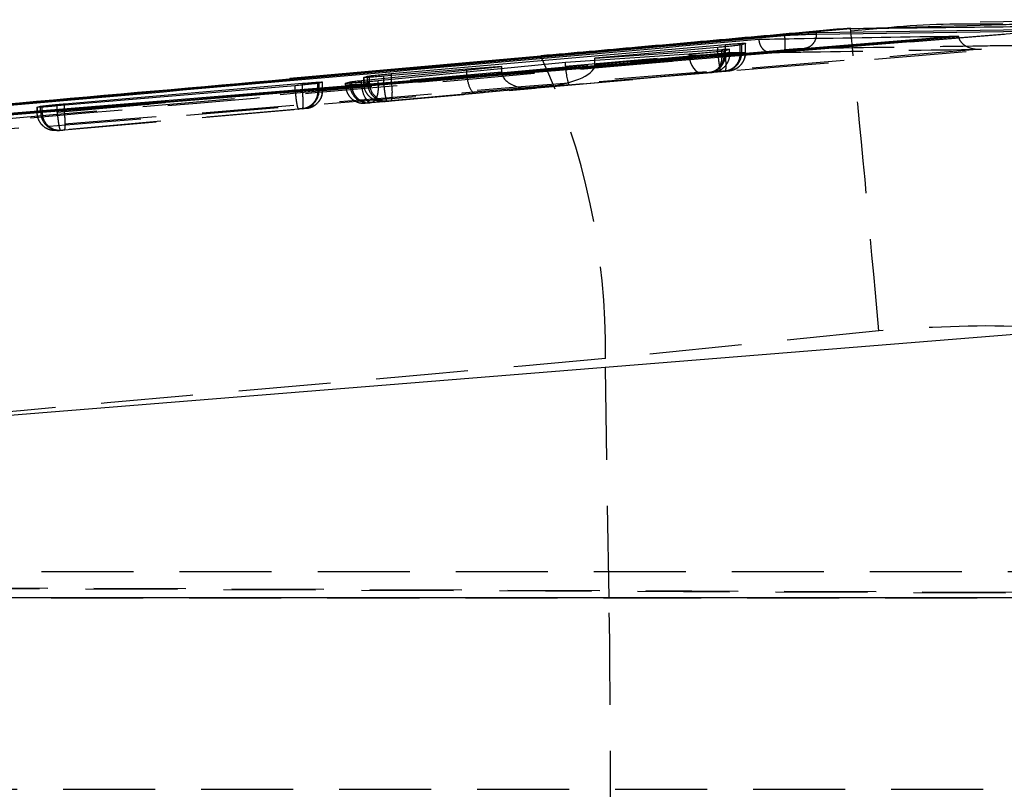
# Model space of a CAD drawing. Extents: x 29 to 402, y 25 to 290.
# Tile 6 of 24: x 200 to 214, y 61 to 72. Entities that reach past the tile are written whole.
import ezdxf

# ---------------------------------------------------------------- set-up
doc = ezdxf.new("R2010")
doc.units = 0
doc.linetypes.add('HIDDEN', pattern=[1.905, 1.27, -0.635])
doc.layers.get('0').update_dxf_attribs({"linetype": 'CONTINUOUS'})

msp = doc.modelspace()

# ---------------------------------------------------------------- linework, layer by layer
at = {"color": 7, "linetype": 'HIDDEN'}
for p, q in [((212.309549, 71.489037), (211.747194, 71.437096)), ((209.911915, 71.130741), (209.911915, 71.214027)), ((210.017266, 71.136446), (210.017266, 71.223662)), ((210.220354, 71.135575), (210.220354, 71.246062)), ((210.241343, 71.135891), (210.241343, 71.250124)), ((210.293497, 71.140808), (210.293497, 71.269607)), ((210.294592, 71.140816), (210.294592, 71.270216)), ((196.883528, 69.817394), (213.908794, 71.201621)), ((210.017266, 71.136446), (205.408781, 70.726818)), ((207.809883, 70.955775), (209.514814, 71.106664)), ((209.967586, 71.118421), (208.214472, 70.963249)), ((208.215194, 70.979879), (209.911923, 71.13069)), ((209.514814, 71.106664), (209.514814, 71.119935)), ((209.911923, 71.13069), (209.911915, 71.130741)), ((209.967586, 71.118421), (209.967586, 71.160878)), ((209.967586, 71.118302), (209.967586, 71.118421)), ((209.997828, 71.11445), (209.997828, 71.164706)), ((209.997828, 71.11445), (209.997835, 71.114365)), ((210.01641, 71.11466), (210.01641, 71.168268)), ((210.01641, 71.11466), (210.073958, 71.120091)), ((210.017348, 71.136402), (210.017266, 71.136446)), ((210.073958, 71.120091), (210.073958, 71.188879)), ((210.073958, 71.120073), (210.073958, 71.120091)), ((210.074964, 71.120047), (210.074964, 71.189271)), ((210.220354, 71.13556), (210.220354, 71.135575)), ((210.241343, 71.135891), (210.293497, 71.140814)), ((207.809883, 70.955775), (207.809883, 71.005812)), ((208.215194, 70.979879), (208.215194, 71.032943)), ((206.931024, 70.87379), (204.996164, 70.701224)), ((205.078645, 70.721563), (205.078645, 70.816594)), ((205.223119, 70.700029), (207.811053, 70.93085)), ((205.303325, 70.721085), (205.303325, 70.816664)), ((205.408717, 70.47781), (210.016879, 70.8874)), ((205.408781, 70.726818), (205.408781, 70.825758)), ((206.447358, 70.835388), (206.447358, 70.915312)), ((206.447358, 70.835388), (206.930986, 70.878188)), ((206.930986, 70.878188), (206.930986, 70.919325)), ((209.956559, 70.881699), (207.474458, 70.66108)), ((207.474458, 70.66108), (209.82712, 70.86932)), ((209.699939, 70.857656), (207.864667, 70.695222)), ((209.789532, 70.86564), (209.786768, 70.865387)), ((209.846961, 70.871061), (209.789532, 70.86564)), ((210.01445, 70.88687), (210.010941, 70.886551)), ((210.066559, 70.891789), (210.01445, 70.88687)), ((204.078055, 70.611615), (204.078055, 70.685871)), ((204.180292, 70.617014), (204.180292, 70.694975)), ((204.391191, 70.616518), (204.391191, 70.717233)), ((204.407616, 70.616765), (204.407616, 70.720206)), ((204.456526, 70.621376), (204.456526, 70.735779)), ((204.457617, 70.621384), (204.457617, 70.736264)), ((204.774479, 70.692871), (204.774479, 70.718672)), ((204.774483, 70.692853), (204.774479, 70.692871)), ((204.836088, 70.698669), (204.774483, 70.692853)), ((204.836088, 70.698669), (204.836088, 70.719812)), ((204.860112, 70.699046), (204.860112, 70.721292)), ((204.860112, 70.699046), (204.860112, 70.69903)), ((204.996164, 70.701224), (204.996164, 70.731339)), ((205.025456, 70.798865), (205.025456, 70.716662)), ((205.026491, 70.716648), (205.026491, 70.79935)), ((205.078645, 70.721563), (205.026491, 70.71664)), ((205.105572, 70.721965), (205.105572, 70.801437)), ((207.864667, 70.695222), (205.127197, 70.451064)), ((205.222903, 70.700099), (205.222903, 70.751244)), ((205.222903, 70.700099), (205.223119, 70.700029)), ((205.303325, 70.721085), (205.303362, 70.721065)), ((200.793597, 70.319617), (204.078055, 70.611553)), ((204.180292, 70.617014), (200.895755, 70.325072)), ((204.078055, 70.611553), (204.078055, 70.611615)), ((204.180373, 70.616974), (204.180292, 70.617014)), ((204.391191, 70.61649), (204.391191, 70.616518)), ((204.407616, 70.616765), (204.456526, 70.621382)), ((205.135739, 70.452207), (207.39037, 70.653292)), ((206.572874, 70.580944), (205.347879, 70.472062)), ((207.39037, 70.653292), (206.572874, 70.580944)), ((200.565579, 70.319805), (200.565579, 70.40145)), ((200.587774, 70.320141), (200.587774, 70.404973)), ((200.793455, 70.319624), (200.793455, 70.40594)), ((200.895755, 70.325072), (200.895755, 70.414659)), ((205.04577, 70.443849), (205.107274, 70.449654)), ((205.111301, 70.45002), (205.088875, 70.449555)), ((205.107274, 70.449654), (205.111301, 70.45002)), ((205.297752, 70.467633), (205.349843, 70.472551)), ((205.349843, 70.472551), (205.354231, 70.472949)), ((200.515642, 70.387261), (200.515642, 70.315209)), ((200.516673, 70.315196), (200.516673, 70.387642)), ((200.565579, 70.319805), (200.516677, 70.315189)), ((200.793455, 70.319624), (200.793597, 70.319617)), ((204.122766, 70.362567), (200.83805, 70.07061)), ((200.895588, 70.076046), (204.17993, 70.367971)), ((200.895755, 70.325072), (200.89574, 70.325056)), ((204.180776, 70.36775), (204.1779, 70.367487)), ((204.229588, 70.372357), (204.180776, 70.36775)), ((200.787938, 70.066182), (200.836765, 70.070791)), ((212.134021, 67.303323), (208.359527, 66.918277)), ((208.411316, 63.618794), (208.359527, 66.918277)), ((218.994076, 63.975001), (178.516416, 63.975001)), ((178.322929, 63.841569), (223.013128, 63.645868)), ((233.050505, 63.606657), (179.44794, 63.841567)), ((183.567374, 63.618794), (208.411316, 63.618794)), ((208.411316, 63.618794), (217.188383, 63.618794)), ((178.014188, 60.975001), (223.013128, 60.975001))]:
    msp.add_line(p, q, dxfattribs=at)
at = {"color": 7, "linetype": 'CONTINUOUS'}
for p, q in [((215.376238, 71.517878), (212.573769, 71.290612)), ((217.087979, 71.59645), (213.533575, 71.564324)), ((213.233652, 71.37052), (184.864449, 69.050853)), ((210.831242, 71.386023), (185.8627, 69.145529)), ((207.4542, 71.089528), (211.743409, 71.474126)), ((210.831242, 71.379704), (210.831242, 71.386056)), ((214.425812, 71.460951), (211.272712, 71.416879)), ((211.272712, 71.398574), (211.272712, 71.416878)), ((212.573769, 71.290612), (213.866743, 71.395868)), ((213.234427, 71.364139), (213.233652, 71.37052)), ((205.408781, 70.852039), (210.017266, 71.253426)), ((209.911915, 71.214027), (208.215194, 71.06774)), ((210.241343, 71.250124), (210.220354, 71.246062)), ((210.293497, 71.269607), (210.241343, 71.250124)), ((210.292886, 71.270216), (210.293497, 71.269607)), ((207.467246, 71.091128), (204.0067, 70.784307)), ((207.46957, 71.092407), (207.4542, 71.089528)), ((209.514814, 71.119935), (207.809883, 71.005812)), ((208.215194, 71.06774), (209.967586, 71.185926)), ((210.01641, 71.168268), (209.997828, 71.164706)), ((210.073958, 71.188879), (210.01641, 71.168268)), ((204.996164, 70.756853), (206.930986, 70.948351)), ((207.809883, 71.005812), (205.222903, 70.751244)), ((206.930986, 70.948351), (206.447358, 70.915312)), ((206.930986, 70.919325), (206.930986, 70.948351)), ((208.215194, 71.032943), (208.215194, 71.06774)), ((205.026491, 70.79935), (205.078645, 70.816594)), ((205.078645, 70.816594), (205.105572, 70.821182)), ((206.447358, 70.915312), (205.303325, 70.816664)), ((204.078066, 70.685872), (200.793455, 70.40594)), ((200.895755, 70.43529), (204.180292, 70.718357)), ((204.407616, 70.720206), (204.391191, 70.717233)), ((204.456526, 70.735779), (204.407616, 70.720206)), ((204.455911, 70.736264), (204.456526, 70.735779)), ((204.774479, 70.718672), (204.836088, 70.737995)), ((204.836088, 70.737995), (204.860112, 70.742009)), ((204.860112, 70.721292), (204.860112, 70.742009)), ((200.516673, 70.387642), (200.565579, 70.40145)), ((200.565579, 70.40145), (200.587774, 70.404973)), ((181.839428, 64.656014), (215.054716, 67.342875)), ((215.236115, 63.615508), (181.64135, 63.615508))]:
    msp.add_line(p, q, dxfattribs=at)
at = {"color": 8, "linetype": 'CONTINUOUS'}
for p, q in [((194.832596, 69.954732), (210.831242, 71.379737)), ((211.272712, 71.398574), (214.354361, 71.442698)), ((211.743625, 71.47592), (211.743409, 71.474126)), ((210.017266, 71.223662), (210.017266, 71.253426)), ((203.995238, 70.779568), (207.4542, 71.089528)), ((209.967586, 71.160878), (209.967586, 71.185926)), ((205.105572, 70.801437), (205.105572, 70.821182)), ((205.408781, 70.825758), (205.408781, 70.852039)), ((204.180292, 70.694975), (204.180292, 70.718357)), ((204.836088, 70.719812), (204.836088, 70.737995)), ((204.996164, 70.731339), (204.996164, 70.756853)), ((200.895755, 70.414659), (200.895755, 70.43529))]:
    msp.add_line(p, q, dxfattribs=at)
at = {"color": 7, "linetype": 'CONTINUOUS', "flags": 128}
for points in [[(211.743409, 71.474126), (213.534685, 71.521306), (213.84501, 71.52948)], [(212.573769, 71.290612), (211.895602, 71.235417), (205.472885, 70.712624), (196.841853, 70.010084)]]:
    msp.add_lwpolyline(points, dxfattribs=at)
at = {"color": 7, "linetype": 'HIDDEN', "flags": 128}
for points in [[(209.514814, 71.106664), (209.520745, 71.056226), (209.533172, 71.007871), (209.551568, 70.963598), (209.575186, 70.925237), (209.603036, 70.894372), (209.633979, 70.872278), (209.666731, 70.859868), (209.699939, 70.857656)], [(210.072281, 71.120047), (210.067744, 71.119976), (210.057067, 71.119796), (210.022877, 71.119223), (209.967631, 71.118303), (209.967586, 71.118302), (209.967586, 71.118302)], [(205.135739, 70.452207), (205.111953, 70.455191), (205.08823, 70.468131), (205.065536, 70.490502), (205.044786, 70.521401), (205.026819, 70.559575), (205.012365, 70.603482), (205.002005, 70.651343), (204.996164, 70.701224)]]:
    msp.add_lwpolyline(points, dxfattribs=at)
at = {"color": 7, "linetype": 'HIDDEN'}
for centre, radius, start, end in [((-249.071455, 26.256688), 463.02842, 5.08584356, 5.60442325), ((198.838078, 67.070167), 9.522661, 359.0860664, 24.9853212), ((209.766484, 71.114242), 0.249926, 300.8223244, 0.0957787), ((209.991623, 71.135427), 0.24972, 287.0794775, 0.1064127), ((205.085714, 70.698348), 0.249626, 179.926378, 274.9547918), ((205.328274, 70.721246), 0.249629, 179.9272311, 274.9567183), ((205.346689, 70.714077), 0.241247, 178.1264319, 271.7914375), ((204.70081, 70.602494), 0.718804, 350.0109348, 9.9599212), ((204.158257, 70.616091), 0.24936, 275.1812398, 0.1548478), ((200.815207, 70.319487), 0.249629, 179.927187, 274.9541963), ((200.830314, 70.313541), 0.24263, 178.4412232, 272.378277), ((38.893672, 60.975001), 169.538259, 359.10648868, 0.89351132)]:
    msp.add_arc(centre, radius, start, end, dxfattribs=at)
for centre, major_axis, ratio, start_param, end_param in [((209.715493, 71.110045), (0.302094, 0.004633), 0.000084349, 5.919566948, 6.28499724), ((209.940807, 71.13131), (0.3017, 0.004598), 0.000083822, 5.897563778, 6.30930322), ((207.452317, 70.910098), (0.762149, 0.067601), 0.326737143, 4.712463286, 6.22557503), ((208.045551, 70.962209), (0.049247, 0.246375), 0.935436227, 1.781313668, 1.881085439), ((207.884348, 70.948498), (0.326608, 0.071024), 0.743263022, 6.056904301, 6.122941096), ((206.869914, 70.858209), (0.42205, 0.035069), 0.590296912, 3.092583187, 3.142979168), ((206.550729, 70.829961), (-0.022086, 0.249022), 0.412280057, 1.563010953, 3.142160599), ((207.167045, 70.884505), (0.049665, 0.246274), 0.93706401, 1.782771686, 1.800332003), ((207.368227, 70.902309), (0.436664, 0.038795), 0.570276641, 3.100451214, 4.712436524), ((207.842523, 70.944239), (-0.022125, 0.249019), 0.130248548, 1.613016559, 3.142190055), ((205.133939, 70.70301), (0.298996, 0.004357), 0.000080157, 2.728298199, 3.213207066), ((205.13919, 70.703476), (0.304492, 0.004846), 0.000087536, 2.059771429, 2.730117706), ((205.375989, 70.72586), (0.298475, 0.004311), 0.000079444, 2.704518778, 3.252759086), ((204.102312, 70.611761), (0.306551, 0.005029), 0.000090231, 5.942022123, 6.128794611), ((200.86375, 70.324175), (0.299321, 0.004386), 0.000080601, 2.744027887, 3.190247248)]:
    msp.add_ellipse(centre, major_axis=major_axis, ratio=ratio, start_param=start_param, end_param=end_param, dxfattribs=at)
at = {"color": 7, "linetype": 'CONTINUOUS'}
for points, knots in [([(211.743409, 71.474126), (212.446171, 71.482917), (213.658415, 71.498082), (214.86791, 71.51202), (215.376238, 71.517878)], [0, 0, 0, 0, 0.579718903, 1, 1, 1, 1]), ([(213.844853, 71.535123), (213.357152, 71.537156), (212.844447, 71.539294), (212.334422, 71.491374), (212.309549, 71.489037)], [0, 0, 0, 0, 0.951232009, 1, 1, 1, 1]), ([(184.864449, 69.049312), (189.58722, 69.433393), (199.043369, 70.202417), (208.499995, 70.97553), (213.233848, 71.364092), (213.234427, 71.364139)], [0, 0, 0, 0, 0.4994086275, 0.9999388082, 1, 1, 1, 1]), ([(211.743119, 71.480921), (211.490575, 71.457832), (210.771623, 71.3921), (210.05368, 71.327899), (209.587927, 71.286249)], [0, 0, 0, 0, 0.351267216, 1, 1, 1, 1]), ([(210.479895, 71.326969), (210.505205, 71.327385), (210.713249, 71.330811), (211.631178, 71.345794), (212.523786, 71.359567), (213.233652, 71.37052)], [0, 0, 0, 0, 0.027573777, 0.226655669, 1, 1, 1, 1]), ([(211.272704, 71.416878), (211.249762, 71.416121), (211.203879, 71.414607), (211.079798, 71.40643), (210.94954, 71.39631), (210.861626, 71.388665), (210.831622, 71.386056)], [0, 0, 0, 0, 0.272319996, 0.54462141, 0.844586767, 1, 1, 1, 1]), ([(210.83201, 71.37967), (210.832499, 71.379712), (210.833008, 71.379756), (210.833517, 71.379803), (210.833537, 71.379805)], [0, 0, 0, 0, 0.9609544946, 1, 1, 1, 1]), ([(210.833537, 71.379805), (210.833557, 71.379806), (210.885499, 71.382241), (210.989345, 71.388112), (211.130712, 71.39435), (211.224492, 71.397607), (211.261619, 71.398583), (211.272697, 71.398583), (211.272704, 71.398583)], [0, 0, 0, 0, 0.000102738, 0.268588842, 0.5417629, 0.84341184, 0.999894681, 1, 1, 1, 1]), ([(185.411869, 69.104224), (185.427488, 69.105628), (185.979955, 69.155306), (188.67984, 69.397745), (197.019776, 70.142446), (204.823712, 70.829211), (210.479895, 71.326969)], [0, 0, 0, 0, 0.001869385, 0.0661233, 0.323139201, 1, 1, 1, 1]), ([(209.587927, 71.286249), (209.328066, 71.262847), (208.619715, 71.199056), (207.915223, 71.13676), (207.469175, 71.097317)], [0, 0, 0, 0, 0.366852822, 1, 1, 1, 1]), ([(210.220354, 71.246062), (210.20426, 71.243864), (210.172073, 71.239469), (210.089005, 71.230503), (209.998656, 71.221667), (209.938121, 71.216335), (209.911915, 71.214027)], [0, 0, 0, 0, 0.265594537, 0.53116311, 0.797038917, 1, 1, 1, 1]), ([(210.017266, 71.253426), (210.051132, 71.256285), (210.118872, 71.262006), (210.204508, 71.268093), (210.268454, 71.271662), (210.2841, 71.271334), (210.291917, 71.271169)], [0, 0, 0, 0, 0.250447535, 0.500950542, 0.750651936, 1, 1, 1, 1]), ([(209.997828, 71.164706), (209.981999, 71.162588), (209.950344, 71.158351), (209.867356, 71.149572), (209.769068, 71.140188), (209.664248, 71.131092), (209.576488, 71.124172), (209.531926, 71.12111), (209.514814, 71.119935)], [0, 0, 0, 0, 0.178116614, 0.356216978, 0.534521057, 0.71247807, 0.889592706, 1, 1, 1, 1]), ([(209.967586, 71.185926), (209.985584, 71.18706), (210.027961, 71.189728), (210.071278, 71.191304), (210.073045, 71.189704), (210.073958, 71.188879)], [0, 0, 0, 0, 0.263221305, 0.619765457, 1, 1, 1, 1]), ([(205.303325, 70.816664), (205.269467, 70.813819), (205.201749, 70.808128), (205.11524, 70.801806), (205.053955, 70.798194), (205.026709, 70.797505), (205.027035, 70.798563), (205.027128, 70.798865)], [0, 0, 0, 0, 0.227767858, 0.45556006, 0.68273863, 0.90964518, 1, 1, 1, 1]), ([(205.105572, 70.821182), (205.123231, 70.823406), (205.158548, 70.827855), (205.245077, 70.836888), (205.332274, 70.845267), (205.387717, 70.850174), (205.408781, 70.852039)], [0, 0, 0, 0, 0.276714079, 0.553419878, 0.830343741, 1, 1, 1, 1]), ([(185.862547, 69.147203), (186.948386, 69.247224), (192.989785, 69.803721), (199.03585, 70.339822), (203.995238, 70.779568)], [0, 0, 0, 0, 0.179732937, 1, 1, 1, 1]), ([(204.391191, 70.717233), (204.376418, 70.715307), (204.346874, 70.711453), (204.266694, 70.703087), (204.173763, 70.694198), (204.108721, 70.688539), (204.078055, 70.685871)], [0, 0, 0, 0, 0.2567968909, 0.5135691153, 0.7706571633, 1, 1, 1, 1]), ([(204.180292, 70.718357), (204.214159, 70.721204), (204.281897, 70.726899), (204.367525, 70.733169), (204.431488, 70.73706), (204.447132, 70.737034), (204.45495, 70.737021)], [0, 0, 0, 0, 0.2503908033, 0.5008110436, 0.7505529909, 1, 1, 1, 1]), ([(205.222903, 70.751244), (205.19081, 70.748216), (205.126618, 70.74216), (205.02059, 70.733132), (204.922559, 70.725449), (204.842122, 70.7199), (204.78895, 70.717138), (204.771874, 70.717286), (204.773949, 70.71839), (204.774479, 70.718672)], [0, 0, 0, 0, 0.15854004, 0.317103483, 0.475145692, 0.632449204, 0.789282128, 0.946117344, 1, 1, 1, 1]), ([(204.860112, 70.742009), (204.876729, 70.744078), (204.909728, 70.748187), (204.967489, 70.753978), (204.996164, 70.756853)], [0, 0, 0, 0, 0.503551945, 1, 1, 1, 1]), ([(200.793455, 70.40594), (200.759607, 70.403116), (200.691909, 70.397468), (200.605424, 70.391019), (200.544145, 70.387143), (200.516894, 70.386159), (200.517218, 70.387017), (200.51731, 70.387261)], [0, 0, 0, 0, 0.227724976, 0.455466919, 0.682683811, 0.909693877, 1, 1, 1, 1]), ([(200.587774, 70.404973), (200.604243, 70.406954), (200.637181, 70.410915), (200.721194, 70.419413), (200.811074, 70.427881), (200.870619, 70.433091), (200.895755, 70.43529)], [0, 0, 0, 0, 0.267960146, 0.535909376, 0.804086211, 1, 1, 1, 1])]:
    msp.add_open_spline(points, degree=3, knots=knots, dxfattribs=at)
at = {"color": 7, "linetype": 'HIDDEN'}
for points, knots in [([(213.84501, 71.52948), (214.094056, 71.53955), (215.315268, 71.588929), (216.510981, 71.384416), (217.462848, 71.221611)], [0, 0, 0, 0, 0.203933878, 1, 1, 1, 1]), ([(210.83239, 71.379704), (210.834357, 71.353811), (210.838293, 71.302026), (210.839533, 71.236172), (210.837164, 71.189092), (210.83264, 71.181438), (210.830378, 71.17761)], [0, 0, 0, 0, 0.25000075, 0.499998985, 0.7500009, 1, 1, 1, 1]), ([(211.272704, 71.398583), (211.270232, 71.37358), (211.265286, 71.323575), (211.226288, 71.259159), (211.169895, 71.211581), (211.123681, 71.201519), (211.100573, 71.196487)], [0, 0, 0, 0, 0.249998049, 0.500002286, 0.75000159, 1, 1, 1, 1]), ([(213.234427, 71.364139), (213.237393, 71.351249), (213.244116, 71.322027), (213.274584, 71.277198), (213.336406, 71.226503), (213.433369, 71.191566), (213.511704, 71.186131), (213.552053, 71.188672), (213.552843, 71.188722)], [0, 0, 0, 0, 0.084474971, 0.191494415, 0.360720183, 0.667056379, 0.993483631, 1, 1, 1, 1]), ([(210.644628, 71.144043), (210.644014, 71.14397), (210.640545, 71.143557), (210.620108, 71.142206), (210.584846, 71.149534), (210.542192, 71.179591), (210.509929, 71.222504), (210.488009, 71.272814), (210.482473, 71.309765), (210.479895, 71.326969)], [0, 0, 0, 0, 0.008695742, 0.049179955, 0.289068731, 0.496529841, 0.677747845, 0.849965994, 1, 1, 1, 1]), ([(214.251938, 71.241519), (214.206266, 71.240893), (213.977905, 71.237762), (213.018791, 71.224483), (212.014004, 71.21009), (211.191937, 71.197849), (211.100581, 71.196488)], [0, 0, 0, 0, 0.043477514, 0.217387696, 0.91302816, 1, 1, 1, 1]), ([(213.552843, 71.188722), (208.709878, 70.792088), (199.079728, 70.003389), (189.44931, 69.220493), (184.661991, 68.831313)], [0, 0, 0, 0, 0.502896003, 1, 1, 1, 1]), ([(210.830758, 71.177644), (204.850662, 70.648092), (196.234834, 69.88514), (187.620618, 69.102915), (184.985379, 68.863619)], [0, 0, 0, 0, 0.6940825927, 1, 1, 1, 1]), ([(185.245341, 68.886509), (189.484703, 69.266856), (197.950557, 70.026395), (206.417561, 70.771871), (210.644628, 71.144043)], [0, 0, 0, 0, 0.5007600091, 1, 1, 1, 1]), ([(209.514814, 71.106664), (209.514829, 71.106664), (209.540499, 71.107199), (209.600492, 71.107945), (209.701817, 71.109619), (209.804087, 71.111226), (209.896124, 71.112778), (209.961518, 71.113737), (209.988884, 71.11445), (209.99782, 71.11445), (209.997828, 71.11445)], [0, 0, 0, 0, 0.000102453, 0.176499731, 0.352253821, 0.52630431, 0.700296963, 0.875498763, 0.999896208, 1, 1, 1, 1]), ([(209.997835, 71.114365), (209.995583, 71.086268), (209.991078, 71.030075), (209.951731, 70.955301), (209.893251, 70.898431), (209.837761, 70.874067), (209.801538, 70.866953), (209.790822, 70.865817), (209.786768, 70.865387)], [0, 0, 0, 0, 0.226606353, 0.453211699, 0.679821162, 0.906435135, 0.964599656, 1, 1, 1, 1]), ([(209.967586, 71.118302), (209.966868, 71.086823), (209.965434, 71.023865), (209.934531, 70.943419), (209.887248, 70.885182), (209.847163, 70.874608), (209.82712, 70.86932)], [0, 0, 0, 0, 0.250000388, 0.500001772, 0.749996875, 1, 1, 1, 1]), ([(210.073958, 71.120073), (210.071221, 71.091963), (210.065749, 71.035741), (210.022842, 70.960921), (209.959713, 70.904021), (209.903493, 70.881), (209.865354, 70.873161), (209.854372, 70.871907), (209.846961, 70.871061)], [0, 0, 0, 0, 0.227482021, 0.454961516, 0.682447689, 0.909924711, 0.939214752, 1, 1, 1, 1]), ([(209.911915, 71.130741), (209.911935, 71.130741), (209.948215, 71.131308), (210.020414, 71.132382), (210.116302, 71.133935), (210.182954, 71.134875), (210.211264, 71.135575), (210.220347, 71.135575), (210.220354, 71.135575)], [0, 0, 0, 0, 0.000155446, 0.283853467, 0.550042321, 0.812230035, 0.99984599, 1, 1, 1, 1]), ([(209.911923, 71.13069), (209.915179, 71.097887), (209.921691, 71.032282), (209.934228, 70.949697), (209.946775, 70.892221), (209.953298, 70.885206), (209.956559, 70.881699)], [0, 0, 0, 0, 0.2500005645, 0.4999994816, 0.7499996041, 1, 1, 1, 1]), ([(210.220354, 71.13556), (210.218154, 71.107469), (210.213755, 71.051285), (210.174779, 70.976439), (210.116016, 70.919105), (210.056937, 70.892579), (210.020593, 70.887816), (210.010941, 70.886551)], [0, 0, 0, 0, 0.226545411, 0.453094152, 0.679642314, 0.914921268, 1, 1, 1, 1]), ([(210.016879, 70.8874), (210.019454, 70.891376), (210.024604, 70.899327), (210.026881, 70.957009), (210.024845, 71.039035), (210.019847, 71.103946), (210.017348, 71.136402)], [0, 0, 0, 0, 0.2500012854, 0.4999994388, 0.750000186, 1, 1, 1, 1]), ([(210.293497, 71.140804), (210.293499, 71.140804), (210.294648, 71.140804), (210.294995, 71.140875), (210.284863, 71.140653), (210.236023, 71.139889), (210.16182, 71.138702), (210.084215, 71.137471), (210.03512, 71.136686), (210.017348, 71.136402)], [0, 0, 0, 0, 0.0001029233, 0.0475864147, 0.2592412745, 0.4722036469, 0.6880203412, 0.8870702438, 1, 1, 1, 1]), ([(210.066559, 70.891789), (210.096942, 70.897842), (210.157706, 70.909946), (210.232059, 70.968513), (210.283565, 71.048059), (210.290186, 71.109889), (210.293497, 71.140804)], [0, 0, 0, 0, 0.25000856, 0.500006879, 0.750001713, 1, 1, 1, 1]), ([(210.071447, 70.892271), (210.071601, 70.892287), (210.072165, 70.892348), (210.074023, 70.892558), (210.077094, 70.892937), (210.089684, 70.894678), (210.117463, 70.90052), (210.171054, 70.921204), (210.232386, 70.967654), (210.277963, 71.042129), (210.298412, 71.103563), (210.293324, 71.136711), (210.292722, 71.140638)], [0, 0, 0, 0, 0.0026745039, 0.0098185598, 0.0186414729, 0.0304162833, 0.1126873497, 0.2525465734, 0.4982735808, 0.7254796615, 0.9674831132, 1, 1, 1, 1]), ([(210.073958, 71.120073), (210.073958, 71.120073), (210.073958, 71.120073), (210.073119, 71.12006), (210.072281, 71.120047)], [0, 0, 0, 0, 0.0023958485, 1, 1, 1, 1]), ([(210.644628, 71.144043), (210.690297, 71.144774), (210.918645, 71.148431), (211.888037, 71.163791), (212.811783, 71.177625), (213.552843, 71.188722)], [0, 0, 0, 0, 0.047112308, 0.235561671, 1, 1, 1, 1]), ([(211.100573, 71.196487), (211.09319, 71.196285), (211.071582, 71.195694), (211.01334, 71.19224), (210.926799, 71.185884), (210.862681, 71.180383), (210.830758, 71.177644)], [0, 0, 0, 0, 0.156197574, 0.457131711, 0.729718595, 1, 1, 1, 1]), ([(209.786768, 70.865387), (209.784954, 70.865225), (209.780327, 70.864809), (209.768309, 70.863734), (209.751501, 70.862237), (209.733124, 70.860599), (209.714856, 70.858978), (209.704899, 70.858095), (209.699939, 70.857656)], [0, 0, 0, 0, 0.117258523, 0.299241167, 0.47748488, 0.652583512, 0.826950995, 1, 1, 1, 1]), ([(209.82712, 70.86932), (209.830686, 70.869636), (209.837662, 70.870252), (209.843108, 70.870732), (209.846845, 70.871057), (209.846913, 70.871059), (209.846961, 70.871061)], [0, 0, 0, 0, 0.2795789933, 0.5468415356, 0.6841541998, 1, 1, 1, 1]), ([(210.010941, 70.886551), (210.009038, 70.88638), (210.004447, 70.885967), (209.992424, 70.884893), (209.97554, 70.883386), (209.963012, 70.882272), (209.956559, 70.881699)], [0, 0, 0, 0, 0.187687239, 0.4528975, 0.718211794, 1, 1, 1, 1]), ([(210.01112, 70.886567), (210.011602, 70.88661), (210.013548, 70.886786), (210.014867, 70.886908), (210.015858, 70.887)], [0, 0, 0, 0, 0.247763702, 1, 1, 1, 1]), ([(210.016879, 70.8874), (210.020018, 70.887679), (210.028765, 70.888456), (210.042645, 70.889687), (210.056075, 70.890875), (210.064856, 70.891648), (210.06706, 70.891837), (210.066632, 70.891796), (210.066559, 70.891789)], [0, 0, 0, 0, 0.11057681, 0.308136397, 0.523138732, 0.738081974, 0.955195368, 1, 1, 1, 1]), ([(204.774479, 70.692871), (204.774478, 70.692871), (204.773983, 70.692871), (204.772179, 70.692838), (204.773545, 70.692853), (204.773574, 70.692853)], [0, 0, 0, 0, 0.002450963, 0.97878986, 1, 1, 1, 1]), ([(204.774483, 70.692853), (204.777258, 70.664742), (204.782808, 70.608519), (204.825804, 70.533709), (204.889063, 70.476776), (204.959067, 70.448157), (205.012759, 70.441823), (205.038406, 70.443397), (205.04577, 70.443849)], [0, 0, 0, 0, 0.203219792, 0.406439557, 0.609656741, 0.812880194, 0.946275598, 1, 1, 1, 1]), ([(205.034434, 70.458846), (205.012506, 70.466807), (204.9659, 70.483726), (204.909607, 70.540393), (204.86891, 70.614643), (204.863047, 70.670901), (204.860116, 70.69903)], [0, 0, 0, 0, 0.228503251, 0.485670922, 0.742832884, 1, 1, 1, 1]), ([(205.026491, 70.716655), (205.02649, 70.716655), (205.025973, 70.716655), (205.026484, 70.716658), (205.026994, 70.716662)], [0, 0, 0, 0, 0.002407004, 1, 1, 1, 1]), ([(205.297752, 70.467633), (205.28966, 70.467157), (205.264005, 70.465648), (205.210384, 70.47223), (205.141061, 70.50056), (205.07781, 70.557497), (205.034812, 70.632305), (205.029265, 70.688529), (205.026491, 70.71664)], [0, 0, 0, 0, 0.059027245, 0.187134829, 0.3903524, 0.593567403, 0.796785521, 1, 1, 1, 1]), ([(205.223119, 70.700029), (205.223752, 70.672003), (205.225018, 70.615952), (205.209802, 70.54137), (205.183764, 70.484643), (205.158726, 70.46175), (205.139477, 70.453128), (205.132515, 70.451958), (205.127197, 70.451064)], [0, 0, 0, 0, 0.2205145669, 0.44102945, 0.6615432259, 0.8820580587, 0.9098985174, 1, 1, 1, 1]), ([(205.347879, 70.472062), (205.345703, 70.473664), (205.341165, 70.477006), (205.332136, 70.508488), (205.32194, 70.562444), (205.311509, 70.637077), (205.306078, 70.693069), (205.303362, 70.721065)], [0, 0, 0, 0, 0.172334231, 0.359399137, 0.572932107, 0.786465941, 1, 1, 1, 1]), ([(204.078066, 70.611553), (204.081325, 70.57875), (204.087843, 70.513145), (204.100401, 70.430562), (204.112968, 70.373089), (204.1195, 70.366074), (204.122766, 70.362567)], [0, 0, 0, 0, 0.249998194, 0.499999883, 0.749998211, 1, 1, 1, 1]), ([(204.391188, 70.61649), (204.388871, 70.588391), (204.384238, 70.532193), (204.3444, 70.457407), (204.285279, 70.400531), (204.231927, 70.377337), (204.195562, 70.369525), (204.184807, 70.368284), (204.1779, 70.367487)], [0, 0, 0, 0, 0.226723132, 0.453442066, 0.680166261, 0.906885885, 0.940195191, 1, 1, 1, 1]), ([(204.17993, 70.367971), (204.182504, 70.371946), (204.187651, 70.379897), (204.189929, 70.437579), (204.18787, 70.519605), (204.182872, 70.584518), (204.180373, 70.616974)], [0, 0, 0, 0, 0.249999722, 0.5000002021, 0.7500004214, 1, 1, 1, 1]), ([(204.456526, 70.621382), (204.453217, 70.590465), (204.4466, 70.528633), (204.395088, 70.449086), (204.320735, 70.390516), (204.259971, 70.37841), (204.229588, 70.372357)], [0, 0, 0, 0, 0.249999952, 0.50000047, 0.749995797, 1, 1, 1, 1]), ([(204.234204, 70.37281), (204.234446, 70.372836), (204.235184, 70.372914), (204.237273, 70.373152), (204.240603, 70.373568), (204.26582, 70.3771), (204.306172, 70.389007), (204.36347, 70.422219), (204.413938, 70.473319), (204.451744, 70.5442), (204.454077, 70.597034), (204.455162, 70.621599)], [0, 0, 0, 0, 0.004245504, 0.012955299, 0.020271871, 0.033925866, 0.218647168, 0.362886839, 0.571139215, 0.800601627, 1, 1, 1, 1]), ([(204.456526, 70.621372), (204.456527, 70.621372), (204.457143, 70.621372), (204.458744, 70.621409), (204.457297, 70.621386), (204.457122, 70.621384)], [0, 0, 0, 0, 0.001769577, 0.879277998, 1, 1, 1, 1]), ([(205.127197, 70.451064), (205.122949, 70.450686), (205.113033, 70.449802), (205.095703, 70.448259), (205.077572, 70.446649), (205.065192, 70.445554), (205.055157, 70.444665), (205.047753, 70.444016), (205.045342, 70.443805), (205.045707, 70.443843), (205.04577, 70.443849)], [0, 0, 0, 0, 0.117091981, 0.27333622, 0.42926784, 0.58521358, 0.645232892, 0.806200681, 0.967069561, 1, 1, 1, 1]), ([(205.347879, 70.472062), (205.344221, 70.471737), (205.334445, 70.470869), (205.319821, 70.469571), (205.30912, 70.468625), (205.301458, 70.467951), (205.297546, 70.467609), (205.297696, 70.467627), (205.297752, 70.467633)], [0, 0, 0, 0, 0.128310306, 0.342847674, 0.557355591, 0.651067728, 0.870264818, 1, 1, 1, 1]), ([(205.305087, 70.468271), (205.307136, 70.468452), (205.312617, 70.468934), (205.328181, 70.470312), (205.341521, 70.471497), (205.347824, 70.472057)], [0, 0, 0, 0, 0.239609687, 0.640785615, 1, 1, 1, 1]), ([(205.354231, 70.472949), (205.356193, 70.473125), (205.361116, 70.473567), (205.37342, 70.474667), (205.390351, 70.476176), (205.402582, 70.477264), (205.408717, 70.47781)], [0, 0, 0, 0, 0.181945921, 0.456635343, 0.727460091, 1, 1, 1, 1]), ([(200.516673, 70.315204), (200.516672, 70.315204), (200.516148, 70.315204), (200.516665, 70.315207), (200.51718, 70.315209)], [0, 0, 0, 0, 0.002371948, 1, 1, 1, 1]), ([(200.787938, 70.066182), (200.779868, 70.065707), (200.754214, 70.064195), (200.70059, 70.070771), (200.631247, 70.099109), (200.567996, 70.156046), (200.524998, 70.230853), (200.519451, 70.287077), (200.516677, 70.315189)], [0, 0, 0, 0, 0.058864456, 0.187134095, 0.390351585, 0.593566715, 0.796783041, 1, 1, 1, 1]), ([(200.793597, 70.319617), (200.796311, 70.29162), (200.80174, 70.235626), (200.812165, 70.161013), (200.820587, 70.116403), (200.829691, 70.080109), (200.834396, 70.074763), (200.83805, 70.07061)], [0, 0, 0, 0, 0.213771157, 0.427541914, 0.641313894, 0.721377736, 1, 1, 1, 1]), ([(200.895588, 70.076046), (200.898136, 70.08002), (200.903233, 70.087968), (200.905441, 70.145653), (200.903312, 70.227685), (200.898264, 70.292599), (200.89574, 70.325056)], [0, 0, 0, 0, 0.249999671, 0.499999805, 0.749999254, 1, 1, 1, 1]), ([(204.1779, 70.367487), (204.176239, 70.367338), (204.172117, 70.366966), (204.160804, 70.365955), (204.147479, 70.364767), (204.134512, 70.363611), (204.127198, 70.362961), (204.122766, 70.362567)], [0, 0, 0, 0, 0.173676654, 0.430912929, 0.688258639, 0.811052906, 1, 1, 1, 1]), ([(200.83805, 70.07061), (200.834376, 70.070283), (200.824594, 70.069414), (200.809978, 70.068117), (200.799297, 70.067172), (200.791639, 70.0665), (200.787732, 70.066157), (200.787882, 70.066175), (200.787938, 70.066182)], [0, 0, 0, 0, 0.128902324, 0.343209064, 0.55749435, 0.65113888, 0.870302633, 1, 1, 1, 1]), ([(200.795306, 70.066823), (200.797283, 70.066997), (200.802663, 70.06747), (200.818183, 70.068844), (200.831607, 70.070037), (200.837991, 70.070604)], [0, 0, 0, 0, 0.233439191, 0.635487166, 1, 1, 1, 1]), ([(200.840383, 70.07112), (200.843383, 70.07139), (200.849383, 70.071929), (200.864648, 70.073292), (200.880755, 70.074727), (200.891278, 70.075663), (200.895588, 70.076046)], [0, 0, 0, 0, 0.271703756, 0.54345041, 0.813047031, 1, 1, 1, 1]), ([(215.98688, 67.114755), (215.36131, 67.220078), (214.090473, 67.434041), (212.792876, 67.347343), (212.134021, 67.303323)], [0, 0, 0, 0, 0.492250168, 1, 1, 1, 1]), ([(208.359527, 66.918277), (202.249083, 66.375668), (194.041089, 65.646796), (185.836254, 64.888821), (183.739512, 64.695121)], [0, 0, 0, 0, 0.744450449, 1, 1, 1, 1])]:
    msp.add_open_spline(points, degree=3, knots=knots, dxfattribs=at)

doc.saveas('drawing.dxf')
